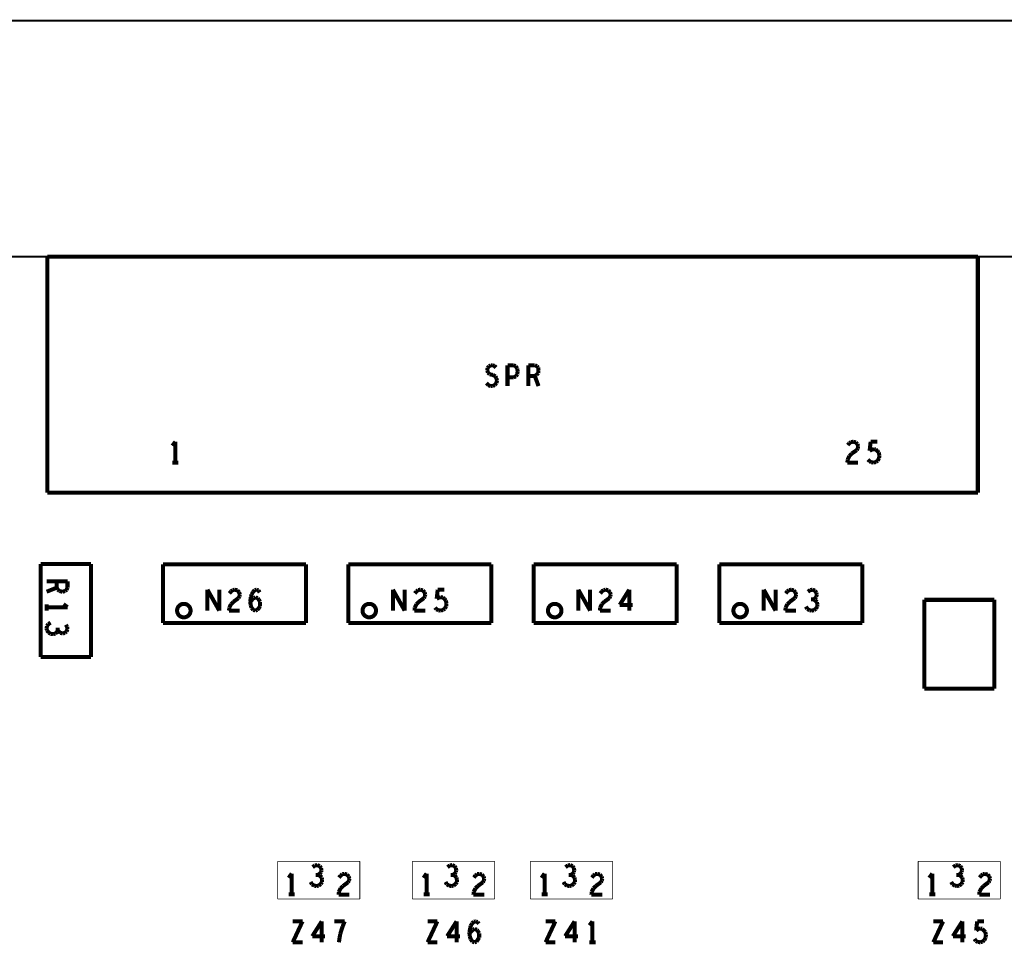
# Model space of a CAD drawing. Extents: x 0 to 33, y 0 to 21.
# Tile 10 of 22: x 9.9 to 12.9, y 14.6 to 17.3. Entities that reach past the tile are written whole.
import ezdxf

# ---------------------------------------------------------------- set-up
doc = ezdxf.new("R2010")
doc.units = 0
doc.layers.add('IO-62_B_BAS', color=7, linetype='CONTINUOUS')

msp = doc.modelspace()

# ---------------------------------------------------------------- linework, layer by layer
at = {"layer": 'IO-62_B_BAS'}
for points, const_width in [([(7.271, 17.291), (21.021, 17.291)], 0.006), ([(21.021, 16.591), (7.271, 16.591)], 0.006), ([(10.016, 16.591), (12.776, 16.591)], 0.012), ([(10.016, 15.891), (10.016, 16.591)], 0.012), ([(12.776, 16.591), (12.776, 15.891)], 0.012), ([(11.321, 16.254), (11.322, 16.261)], 0.012), ([(11.322, 16.261), (11.326, 16.266)], 0.012), ([(11.326, 16.266), (11.332, 16.269)], 0.012), ([(11.332, 16.269), (11.337, 16.269)], 0.012), ([(11.337, 16.269), (11.342, 16.267)], 0.012), ([(11.342, 16.267), (11.347, 16.262)], 0.012), ([(11.381, 16.207), (11.381, 16.269)], 0.012), ([(11.381, 16.269), (11.399, 16.269)], 0.012), ([(11.399, 16.269), (11.405, 16.266)], 0.012), ([(11.405, 16.266), (11.41, 16.259)], 0.012), ([(11.443, 16.207), (11.443, 16.269)], 0.012), ([(11.443, 16.269), (11.462, 16.269)], 0.012), ([(11.462, 16.269), (11.468, 16.266)], 0.012), ([(11.468, 16.266), (11.472, 16.262)], 0.012), ([(11.472, 16.262), (11.473, 16.254)], 0.012), ([(11.323, 16.247), (11.321, 16.254)], 0.012), ([(11.328, 16.242), (11.323, 16.247)], 0.012), ([(11.338, 16.24), (11.328, 16.242)], 0.012), ([(11.345, 16.236), (11.338, 16.24)], 0.012), ([(11.348, 16.23), (11.345, 16.236)], 0.012), ([(11.399, 16.233), (11.381, 16.233)], 0.012), ([(11.406, 16.236), (11.399, 16.233)], 0.012), ([(11.41, 16.242), (11.406, 16.236)], 0.012), ([(11.41, 16.259), (11.411, 16.251)], 0.012), ([(11.411, 16.251), (11.41, 16.242)], 0.012), ([(11.462, 16.237), (11.443, 16.237)], 0.012), ([(11.467, 16.24), (11.462, 16.237)], 0.012), ([(11.462, 16.237), (11.473, 16.207)], 0.012), ([(11.472, 16.246), (11.467, 16.24)], 0.012), ([(11.473, 16.254), (11.472, 16.246)], 0.012), ([(11.318, 16.216), (11.324, 16.21)], 0.012), ([(11.324, 16.21), (11.331, 16.207)], 0.012), ([(11.331, 16.207), (11.337, 16.207)], 0.012), ([(11.337, 16.207), (11.343, 16.21)], 0.012), ([(11.343, 16.21), (11.348, 16.216)], 0.012), ([(11.35, 16.223), (11.348, 16.23)], 0.012), ([(11.348, 16.216), (11.35, 16.223)], 0.012), ([(10.396, 16.042), (10.387, 16.03)], 0.012), ([(10.396, 15.98), (10.396, 16.042)], 0.012), ([(12.39, 16.032), (12.395, 16.038)], 0.012), ([(12.395, 16.038), (12.4, 16.041)], 0.012), ([(12.4, 16.041), (12.406, 16.042)], 0.012), ([(12.406, 16.042), (12.414, 16.04)], 0.012), ([(12.414, 16.04), (12.419, 16.035)], 0.012), ([(12.419, 16.035), (12.421, 16.029)], 0.012), ([(12.421, 16.029), (12.42, 16.022)], 0.012), ([(12.455, 16.015), (12.458, 16.042)], 0.012), ([(12.458, 16.042), (12.478, 16.042)], 0.012), ([(12.395, 16), (12.39, 15.989)], 0.012), ([(12.402, 16.007), (12.395, 16)], 0.012), ([(12.417, 16.017), (12.402, 16.007)], 0.012), ([(12.42, 16.022), (12.417, 16.017)], 0.012), ([(12.462, 16.019), (12.455, 16.015)], 0.012), ([(12.468, 16.02), (12.462, 16.019)], 0.012), ([(12.473, 16.019), (12.468, 16.02)], 0.012), ([(12.478, 16.015), (12.473, 16.019)], 0.012), ([(12.482, 16.01), (12.478, 16.015)], 0.012), ([(12.484, 16.002), (12.482, 16.01)], 0.012), ([(12.483, 15.993), (12.484, 16.002)], 0.012), ([(10.387, 15.98), (10.405, 15.98)], 0.012), ([(12.39, 15.989), (12.389, 15.98)], 0.012), ([(12.389, 15.98), (12.421, 15.98)], 0.012), ([(12.45, 15.989), (12.455, 15.984)], 0.012), ([(12.455, 15.984), (12.46, 15.981)], 0.012), ([(12.46, 15.981), (12.467, 15.98)], 0.012), ([(12.467, 15.98), (12.474, 15.982)], 0.012), ([(12.474, 15.982), (12.479, 15.986)], 0.012), ([(12.479, 15.986), (12.483, 15.993)], 0.012), ([(12.776, 15.891), (10.016, 15.891)], 0.012), ([(9.996, 15.679), (9.996, 15.403)], 0.012), ([(10.146, 15.679), (9.996, 15.679)], 0.012), ([(10.146, 15.403), (10.146, 15.679)], 0.012), ([(10.359, 15.678), (10.783, 15.678)], 0.012), ([(10.359, 15.504), (10.359, 15.678)], 0.012), ([(10.783, 15.678), (10.783, 15.504)], 0.012), ([(10.909, 15.678), (11.333, 15.678)], 0.012), ([(10.909, 15.504), (10.909, 15.678)], 0.012), ([(11.333, 15.678), (11.333, 15.504)], 0.012), ([(11.459, 15.678), (11.883, 15.678)], 0.012), ([(11.459, 15.504), (11.459, 15.678)], 0.012), ([(11.883, 15.678), (11.883, 15.504)], 0.012), ([(12.009, 15.678), (12.433, 15.678)], 0.012), ([(12.009, 15.504), (12.009, 15.678)], 0.012), ([(12.433, 15.678), (12.433, 15.504)], 0.012), ([(10.014, 15.628), (10.076, 15.628)], 0.012), ([(10.044, 15.609), (10.044, 15.628)], 0.012), ([(10.076, 15.628), (10.076, 15.609)], 0.012), ([(10.044, 15.609), (10.014, 15.597)], 0.012), ([(10.047, 15.603), (10.044, 15.609)], 0.012), ([(10.052, 15.599), (10.047, 15.603)], 0.012), ([(10.061, 15.597), (10.052, 15.599)], 0.012), ([(10.069, 15.599), (10.061, 15.597)], 0.012), ([(10.073, 15.603), (10.069, 15.599)], 0.012), ([(10.076, 15.609), (10.073, 15.603)], 0.012), ([(10.491, 15.541), (10.491, 15.603)], 0.012), ([(10.491, 15.603), (10.526, 15.541)], 0.012), ([(10.526, 15.541), (10.526, 15.603)], 0.012), ([(10.556, 15.592), (10.561, 15.598)], 0.012), ([(10.561, 15.598), (10.566, 15.602)], 0.012), ([(10.566, 15.602), (10.572, 15.603)], 0.012), ([(10.572, 15.603), (10.58, 15.601)], 0.012), ([(10.58, 15.601), (10.585, 15.595)], 0.012), ([(10.585, 15.595), (10.587, 15.589)], 0.012), ([(10.587, 15.589), (10.586, 15.583)], 0.012), ([(10.62, 15.582), (10.622, 15.589)], 0.012), ([(10.622, 15.589), (10.626, 15.596)], 0.012), ([(10.626, 15.596), (10.631, 15.602)], 0.012), ([(10.631, 15.602), (10.637, 15.603)], 0.012), ([(10.637, 15.603), (10.642, 15.601)], 0.012), ([(10.642, 15.601), (10.646, 15.595)], 0.012), ([(11.041, 15.541), (11.041, 15.603)], 0.012), ([(11.041, 15.603), (11.076, 15.541)], 0.012), ([(11.076, 15.541), (11.076, 15.603)], 0.012), ([(11.106, 15.592), (11.111, 15.598)], 0.012), ([(11.111, 15.598), (11.116, 15.602)], 0.012), ([(11.116, 15.602), (11.122, 15.603)], 0.012), ([(11.122, 15.603), (11.13, 15.601)], 0.012), ([(11.13, 15.601), (11.135, 15.595)], 0.012), ([(11.135, 15.595), (11.137, 15.589)], 0.012), ([(11.137, 15.589), (11.136, 15.583)], 0.012), ([(11.171, 15.576), (11.174, 15.603)], 0.012), ([(11.174, 15.603), (11.194, 15.603)], 0.012), ([(11.591, 15.541), (11.591, 15.603)], 0.012), ([(11.591, 15.603), (11.626, 15.541)], 0.012), ([(11.626, 15.541), (11.626, 15.603)], 0.012), ([(11.656, 15.592), (11.661, 15.598)], 0.012), ([(11.661, 15.598), (11.666, 15.602)], 0.012), ([(11.666, 15.602), (11.672, 15.603)], 0.012), ([(11.672, 15.603), (11.68, 15.601)], 0.012), ([(11.68, 15.601), (11.685, 15.595)], 0.012), ([(11.685, 15.595), (11.687, 15.589)], 0.012), ([(11.687, 15.589), (11.686, 15.583)], 0.012), ([(11.742, 15.603), (11.714, 15.558)], 0.012), ([(11.742, 15.541), (11.742, 15.603)], 0.012), ([(12.141, 15.541), (12.141, 15.603)], 0.012), ([(12.141, 15.603), (12.176, 15.541)], 0.012), ([(12.176, 15.541), (12.176, 15.603)], 0.012), ([(12.206, 15.592), (12.211, 15.598)], 0.012), ([(12.211, 15.598), (12.216, 15.602)], 0.012), ([(12.216, 15.602), (12.222, 15.603)], 0.012), ([(12.222, 15.603), (12.23, 15.601)], 0.012), ([(12.23, 15.601), (12.235, 15.595)], 0.012), ([(12.235, 15.595), (12.237, 15.589)], 0.012), ([(12.237, 15.589), (12.236, 15.583)], 0.012), ([(12.279, 15.602), (12.272, 15.597)], 0.012), ([(12.286, 15.603), (12.279, 15.602)], 0.012), ([(12.293, 15.6), (12.286, 15.603)], 0.012), ([(12.297, 15.594), (12.293, 15.6)], 0.012), ([(12.298, 15.588), (12.297, 15.594)], 0.012), ([(10.014, 15.56), (10.014, 15.541)], 0.012), ([(10.076, 15.551), (10.064, 15.56)], 0.012), ([(10.561, 15.56), (10.556, 15.55)], 0.012), ([(10.568, 15.567), (10.561, 15.56)], 0.012), ([(10.583, 15.578), (10.568, 15.567)], 0.012), ([(10.586, 15.583), (10.583, 15.578)], 0.012), ([(10.618, 15.569), (10.62, 15.582)], 0.012), ([(10.618, 15.566), (10.624, 15.574)], 0.012), ([(10.619, 15.558), (10.618, 15.569)], 0.012), ([(10.624, 15.574), (10.628, 15.578)], 0.012), ([(10.628, 15.578), (10.634, 15.58)], 0.012), ([(10.634, 15.58), (10.64, 15.578)], 0.012), ([(10.64, 15.578), (10.643, 15.574)], 0.012), ([(10.643, 15.574), (10.647, 15.567)], 0.012), ([(10.647, 15.567), (10.647, 15.56)], 0.012), ([(10.647, 15.56), (10.647, 15.554)], 0.012), ([(11.111, 15.56), (11.106, 15.55)], 0.012), ([(11.118, 15.567), (11.111, 15.56)], 0.012), ([(11.133, 15.578), (11.118, 15.567)], 0.012), ([(11.136, 15.583), (11.133, 15.578)], 0.012), ([(11.178, 15.58), (11.171, 15.576)], 0.012), ([(11.183, 15.581), (11.178, 15.58)], 0.012), ([(11.189, 15.58), (11.183, 15.581)], 0.012), ([(11.194, 15.576), (11.189, 15.58)], 0.012), ([(11.198, 15.571), (11.194, 15.576)], 0.012), ([(11.2, 15.562), (11.198, 15.571)], 0.012), ([(11.199, 15.554), (11.2, 15.562)], 0.012), ([(11.661, 15.56), (11.656, 15.55)], 0.012), ([(11.668, 15.567), (11.661, 15.56)], 0.012), ([(11.683, 15.578), (11.668, 15.567)], 0.012), ([(11.686, 15.583), (11.683, 15.578)], 0.012), ([(12.211, 15.56), (12.206, 15.55)], 0.012), ([(12.218, 15.567), (12.211, 15.56)], 0.012), ([(12.233, 15.578), (12.218, 15.567)], 0.012), ([(12.236, 15.583), (12.233, 15.578)], 0.012), ([(12.288, 15.574), (12.281, 15.574)], 0.012), ([(12.288, 15.574), (12.293, 15.577)], 0.012), ([(12.293, 15.572), (12.288, 15.574)], 0.012), ([(12.293, 15.577), (12.297, 15.582)], 0.012), ([(12.299, 15.566), (12.293, 15.572)], 0.012), ([(12.297, 15.582), (12.298, 15.588)], 0.012), ([(12.3, 15.559), (12.299, 15.566)], 0.012), ([(12.825, 15.573), (12.617, 15.573)], 0.012), ([(12.617, 15.573), (12.617, 15.309)], 0.012), ([(12.825, 15.309), (12.825, 15.573)], 0.012), ([(10.014, 15.551), (10.076, 15.551)], 0.012), ([(10.556, 15.55), (10.555, 15.541)], 0.012), ([(10.555, 15.541), (10.587, 15.541)], 0.012), ([(10.622, 15.549), (10.619, 15.558)], 0.012), ([(10.627, 15.543), (10.622, 15.549)], 0.012), ([(10.633, 15.541), (10.627, 15.543)], 0.012), ([(10.639, 15.543), (10.633, 15.541)], 0.012), ([(10.643, 15.548), (10.639, 15.543)], 0.012), ([(10.647, 15.554), (10.643, 15.548)], 0.012), ([(11.106, 15.55), (11.105, 15.541)], 0.012), ([(11.105, 15.541), (11.137, 15.541)], 0.012), ([(11.166, 15.55), (11.17, 15.545)], 0.012), ([(11.17, 15.545), (11.176, 15.542)], 0.012), ([(11.176, 15.542), (11.183, 15.541)], 0.012), ([(11.183, 15.541), (11.19, 15.543)], 0.012), ([(11.19, 15.543), (11.195, 15.547)], 0.012), ([(11.195, 15.547), (11.199, 15.554)], 0.012), ([(11.656, 15.55), (11.655, 15.541)], 0.012), ([(11.655, 15.541), (11.687, 15.541)], 0.012), ([(11.714, 15.558), (11.752, 15.558)], 0.012), ([(12.206, 15.55), (12.205, 15.541)], 0.012), ([(12.205, 15.541), (12.237, 15.541)], 0.012), ([(12.266, 15.553), (12.27, 15.546)], 0.012), ([(12.27, 15.546), (12.277, 15.542)], 0.012), ([(12.277, 15.542), (12.283, 15.541)], 0.012), ([(12.283, 15.541), (12.29, 15.542)], 0.012), ([(12.29, 15.542), (12.296, 15.547)], 0.012), ([(12.296, 15.547), (12.3, 15.553)], 0.012), ([(12.3, 15.553), (12.3, 15.559)], 0.012), ([(10.026, 15.505), (10.019, 15.501)], 0.012), ([(10.783, 15.504), (10.359, 15.504)], 0.012), ([(11.333, 15.504), (10.909, 15.504)], 0.012), ([(11.883, 15.504), (11.459, 15.504)], 0.012), ([(12.433, 15.504), (12.009, 15.504)], 0.012), ([(10.015, 15.495), (10.014, 15.488)], 0.012), ([(10.014, 15.488), (10.015, 15.482)], 0.012), ([(10.019, 15.501), (10.015, 15.495)], 0.012), ([(10.015, 15.482), (10.02, 15.476)], 0.012), ([(10.02, 15.476), (10.026, 15.472)], 0.012), ([(10.026, 15.472), (10.033, 15.471)], 0.012), ([(10.033, 15.471), (10.04, 15.473)], 0.012), ([(10.04, 15.473), (10.045, 15.478)], 0.012), ([(10.045, 15.478), (10.047, 15.483)], 0.012), ([(10.047, 15.483), (10.047, 15.49)], 0.012), ([(10.047, 15.483), (10.05, 15.479)], 0.012), ([(10.05, 15.479), (10.055, 15.475)], 0.012), ([(10.055, 15.475), (10.062, 15.473)], 0.012), ([(10.062, 15.473), (10.068, 15.475)], 0.012), ([(10.068, 15.475), (10.073, 15.479)], 0.012), ([(10.075, 15.492), (10.071, 15.499)], 0.012), ([(10.073, 15.479), (10.076, 15.486)], 0.012), ([(10.076, 15.486), (10.075, 15.492)], 0.012), ([(9.996, 15.403), (10.146, 15.403)], 0.012), ([(12.617, 15.309), (12.825, 15.309)], 0.012), ([(10.699, 14.797), (10.943, 14.797)], 0.002), ([(10.699, 14.685), (10.699, 14.797)], 0.002), ([(10.81, 14.785), (10.803, 14.78)], 0.012), ([(10.817, 14.786), (10.81, 14.785)], 0.012), ([(10.824, 14.783), (10.817, 14.786)], 0.012), ([(10.828, 14.777), (10.824, 14.783)], 0.012), ([(10.829, 14.771), (10.828, 14.777)], 0.012), ([(10.943, 14.797), (10.943, 14.685)], 0.002), ([(11.099, 14.797), (11.343, 14.797)], 0.002), ([(11.099, 14.685), (11.099, 14.797)], 0.002), ([(11.21, 14.785), (11.203, 14.78)], 0.012), ([(11.217, 14.786), (11.21, 14.785)], 0.012), ([(11.224, 14.783), (11.217, 14.786)], 0.012), ([(11.228, 14.777), (11.224, 14.783)], 0.012), ([(11.229, 14.771), (11.228, 14.777)], 0.012), ([(11.343, 14.797), (11.343, 14.685)], 0.002), ([(11.449, 14.797), (11.693, 14.797)], 0.002), ([(11.449, 14.685), (11.449, 14.797)], 0.002), ([(11.56, 14.785), (11.553, 14.78)], 0.012), ([(11.567, 14.786), (11.56, 14.785)], 0.012), ([(11.574, 14.783), (11.567, 14.786)], 0.012), ([(11.578, 14.777), (11.574, 14.783)], 0.012), ([(11.579, 14.771), (11.578, 14.777)], 0.012), ([(11.693, 14.797), (11.693, 14.685)], 0.002), ([(12.599, 14.797), (12.843, 14.797)], 0.002), ([(12.599, 14.685), (12.599, 14.797)], 0.002), ([(12.71, 14.785), (12.703, 14.78)], 0.012), ([(12.717, 14.786), (12.71, 14.785)], 0.012), ([(12.724, 14.783), (12.717, 14.786)], 0.012), ([(12.728, 14.777), (12.724, 14.783)], 0.012), ([(12.729, 14.771), (12.728, 14.777)], 0.012), ([(12.843, 14.797), (12.843, 14.685)], 0.002), ([(10.741, 14.761), (10.732, 14.748)], 0.012), ([(10.741, 14.699), (10.741, 14.761)], 0.012), ([(10.819, 14.757), (10.812, 14.757)], 0.012), ([(10.819, 14.757), (10.824, 14.76)], 0.012), ([(10.824, 14.755), (10.819, 14.757)], 0.012), ([(10.824, 14.76), (10.828, 14.765)], 0.012), ([(10.83, 14.749), (10.824, 14.755)], 0.012), ([(10.828, 14.765), (10.829, 14.771)], 0.012), ([(10.831, 14.742), (10.83, 14.749)], 0.012), ([(10.831, 14.736), (10.831, 14.742)], 0.012), ([(10.881, 14.749), (10.886, 14.755)], 0.012), ([(10.886, 14.755), (10.891, 14.759)], 0.012), ([(10.891, 14.759), (10.897, 14.76)], 0.012), ([(10.897, 14.76), (10.905, 14.758)], 0.012), ([(10.905, 14.758), (10.91, 14.752)], 0.012), ([(10.91, 14.752), (10.912, 14.746)], 0.012), ([(10.912, 14.746), (10.911, 14.74)], 0.012), ([(11.141, 14.761), (11.132, 14.748)], 0.012), ([(11.141, 14.699), (11.141, 14.761)], 0.012), ([(11.219, 14.757), (11.212, 14.757)], 0.012), ([(11.219, 14.757), (11.224, 14.76)], 0.012), ([(11.224, 14.755), (11.219, 14.757)], 0.012), ([(11.224, 14.76), (11.228, 14.765)], 0.012), ([(11.23, 14.749), (11.224, 14.755)], 0.012), ([(11.228, 14.765), (11.229, 14.771)], 0.012), ([(11.231, 14.742), (11.23, 14.749)], 0.012), ([(11.231, 14.736), (11.231, 14.742)], 0.012), ([(11.281, 14.749), (11.286, 14.755)], 0.012), ([(11.286, 14.755), (11.291, 14.759)], 0.012), ([(11.291, 14.759), (11.297, 14.76)], 0.012), ([(11.297, 14.76), (11.305, 14.758)], 0.012), ([(11.305, 14.758), (11.31, 14.752)], 0.012), ([(11.31, 14.752), (11.312, 14.746)], 0.012), ([(11.312, 14.746), (11.311, 14.74)], 0.012), ([(11.491, 14.761), (11.482, 14.748)], 0.012), ([(11.491, 14.699), (11.491, 14.761)], 0.012), ([(11.569, 14.757), (11.562, 14.757)], 0.012), ([(11.569, 14.757), (11.574, 14.76)], 0.012), ([(11.574, 14.755), (11.569, 14.757)], 0.012), ([(11.574, 14.76), (11.578, 14.765)], 0.012), ([(11.58, 14.749), (11.574, 14.755)], 0.012), ([(11.578, 14.765), (11.579, 14.771)], 0.012), ([(11.581, 14.742), (11.58, 14.749)], 0.012), ([(11.581, 14.736), (11.581, 14.742)], 0.012), ([(11.631, 14.749), (11.636, 14.755)], 0.012), ([(11.636, 14.755), (11.641, 14.759)], 0.012), ([(11.641, 14.759), (11.647, 14.76)], 0.012), ([(11.647, 14.76), (11.655, 14.758)], 0.012), ([(11.655, 14.758), (11.66, 14.752)], 0.012), ([(11.66, 14.752), (11.662, 14.746)], 0.012), ([(11.662, 14.746), (11.661, 14.74)], 0.012), ([(12.641, 14.761), (12.632, 14.748)], 0.012), ([(12.641, 14.699), (12.641, 14.761)], 0.012), ([(12.719, 14.757), (12.712, 14.757)], 0.012), ([(12.719, 14.757), (12.724, 14.76)], 0.012), ([(12.724, 14.755), (12.719, 14.757)], 0.012), ([(12.724, 14.76), (12.728, 14.765)], 0.012), ([(12.73, 14.749), (12.724, 14.755)], 0.012), ([(12.728, 14.765), (12.729, 14.771)], 0.012), ([(12.731, 14.742), (12.73, 14.749)], 0.012), ([(12.731, 14.736), (12.731, 14.742)], 0.012), ([(12.781, 14.749), (12.786, 14.755)], 0.012), ([(12.786, 14.755), (12.791, 14.759)], 0.012), ([(12.791, 14.759), (12.797, 14.76)], 0.012), ([(12.797, 14.76), (12.805, 14.758)], 0.012), ([(12.805, 14.758), (12.81, 14.752)], 0.012), ([(12.81, 14.752), (12.812, 14.746)], 0.012), ([(12.812, 14.746), (12.811, 14.74)], 0.012), ([(10.797, 14.736), (10.801, 14.729)], 0.012), ([(10.801, 14.729), (10.808, 14.725)], 0.012), ([(10.808, 14.725), (10.814, 14.724)], 0.012), ([(10.814, 14.724), (10.821, 14.725)], 0.012), ([(10.821, 14.725), (10.827, 14.73)], 0.012), ([(10.827, 14.73), (10.831, 14.736)], 0.012), ([(10.886, 14.717), (10.881, 14.707)], 0.012), ([(10.893, 14.724), (10.886, 14.717)], 0.012), ([(10.908, 14.735), (10.893, 14.724)], 0.012), ([(10.911, 14.74), (10.908, 14.735)], 0.012), ([(11.197, 14.736), (11.201, 14.729)], 0.012), ([(11.201, 14.729), (11.208, 14.725)], 0.012), ([(11.208, 14.725), (11.214, 14.724)], 0.012), ([(11.214, 14.724), (11.221, 14.725)], 0.012), ([(11.221, 14.725), (11.227, 14.73)], 0.012), ([(11.227, 14.73), (11.231, 14.736)], 0.012), ([(11.286, 14.717), (11.281, 14.707)], 0.012), ([(11.293, 14.724), (11.286, 14.717)], 0.012), ([(11.308, 14.735), (11.293, 14.724)], 0.012), ([(11.311, 14.74), (11.308, 14.735)], 0.012), ([(11.547, 14.736), (11.551, 14.729)], 0.012), ([(11.551, 14.729), (11.558, 14.725)], 0.012), ([(11.558, 14.725), (11.564, 14.724)], 0.012), ([(11.564, 14.724), (11.571, 14.725)], 0.012), ([(11.571, 14.725), (11.577, 14.73)], 0.012), ([(11.577, 14.73), (11.581, 14.736)], 0.012), ([(11.636, 14.717), (11.631, 14.707)], 0.012), ([(11.643, 14.724), (11.636, 14.717)], 0.012), ([(11.658, 14.735), (11.643, 14.724)], 0.012), ([(11.661, 14.74), (11.658, 14.735)], 0.012), ([(12.697, 14.736), (12.701, 14.729)], 0.012), ([(12.701, 14.729), (12.708, 14.725)], 0.012), ([(12.708, 14.725), (12.714, 14.724)], 0.012), ([(12.714, 14.724), (12.721, 14.725)], 0.012), ([(12.721, 14.725), (12.727, 14.73)], 0.012), ([(12.727, 14.73), (12.731, 14.736)], 0.012), ([(12.786, 14.717), (12.781, 14.707)], 0.012), ([(12.793, 14.724), (12.786, 14.717)], 0.012), ([(12.808, 14.735), (12.793, 14.724)], 0.012), ([(12.811, 14.74), (12.808, 14.735)], 0.012), ([(10.732, 14.699), (10.75, 14.699)], 0.012), ([(10.881, 14.707), (10.88, 14.698)], 0.012), ([(10.88, 14.698), (10.912, 14.698)], 0.012), ([(11.132, 14.699), (11.15, 14.699)], 0.012), ([(11.281, 14.707), (11.28, 14.698)], 0.012), ([(11.28, 14.698), (11.312, 14.698)], 0.012), ([(11.482, 14.699), (11.5, 14.699)], 0.012), ([(11.631, 14.707), (11.63, 14.698)], 0.012), ([(11.63, 14.698), (11.662, 14.698)], 0.012), ([(12.632, 14.699), (12.65, 14.699)], 0.012), ([(12.781, 14.707), (12.78, 14.698)], 0.012), ([(12.78, 14.698), (12.812, 14.698)], 0.012), ([(10.943, 14.685), (10.699, 14.685)], 0.002), ([(11.343, 14.685), (11.099, 14.685)], 0.002), ([(11.693, 14.685), (11.449, 14.685)], 0.002), ([(12.843, 14.685), (12.599, 14.685)], 0.002), ([(10.744, 14.619), (10.773, 14.619)], 0.012), ([(10.773, 14.619), (10.744, 14.557)], 0.012), ([(10.83, 14.619), (10.802, 14.575)], 0.012), ([(10.83, 14.557), (10.83, 14.619)], 0.012), ([(10.898, 14.619), (10.867, 14.619)], 0.012), ([(10.888, 14.592), (10.892, 14.604)], 0.012), ([(10.892, 14.604), (10.898, 14.619)], 0.012), ([(11.144, 14.619), (11.173, 14.619)], 0.012), ([(11.173, 14.619), (11.144, 14.557)], 0.012), ([(11.23, 14.619), (11.202, 14.575)], 0.012), ([(11.23, 14.557), (11.23, 14.619)], 0.012), ([(11.268, 14.585), (11.27, 14.599)], 0.012), ([(11.27, 14.599), (11.272, 14.606)], 0.012), ([(11.272, 14.606), (11.276, 14.613)], 0.012), ([(11.276, 14.613), (11.281, 14.618)], 0.012), ([(11.278, 14.594), (11.284, 14.597)], 0.012), ([(11.281, 14.618), (11.287, 14.619)], 0.012), ([(11.284, 14.597), (11.29, 14.594)], 0.012), ([(11.287, 14.619), (11.292, 14.617)], 0.012), ([(11.292, 14.617), (11.296, 14.612)], 0.012), ([(11.494, 14.619), (11.523, 14.619)], 0.012), ([(11.523, 14.619), (11.494, 14.557)], 0.012), ([(11.58, 14.619), (11.552, 14.575)], 0.012), ([(11.58, 14.557), (11.58, 14.619)], 0.012), ([(11.633, 14.619), (11.624, 14.607)], 0.012), ([(11.633, 14.557), (11.633, 14.619)], 0.012), ([(12.644, 14.619), (12.673, 14.619)], 0.012), ([(12.673, 14.619), (12.644, 14.557)], 0.012), ([(12.73, 14.619), (12.702, 14.575)], 0.012), ([(12.73, 14.557), (12.73, 14.619)], 0.012), ([(12.771, 14.592), (12.774, 14.619)], 0.012), ([(12.778, 14.597), (12.771, 14.592)], 0.012), ([(12.774, 14.619), (12.794, 14.619)], 0.012), ([(12.783, 14.598), (12.778, 14.597)], 0.012), ([(12.789, 14.597), (12.783, 14.598)], 0.012), ([(12.794, 14.592), (12.789, 14.597)], 0.012), ([(10.802, 14.575), (10.84, 14.575)], 0.012), ([(10.881, 14.557), (10.883, 14.571)], 0.012), ([(10.883, 14.571), (10.885, 14.582)], 0.012), ([(10.885, 14.582), (10.888, 14.592)], 0.012), ([(11.202, 14.575), (11.24, 14.575)], 0.012), ([(11.268, 14.583), (11.274, 14.59)], 0.012), ([(11.269, 14.575), (11.268, 14.585)], 0.012), ([(11.272, 14.566), (11.269, 14.575)], 0.012), ([(11.274, 14.59), (11.278, 14.594)], 0.012), ([(11.29, 14.594), (11.293, 14.59)], 0.012), ([(11.293, 14.59), (11.297, 14.584)], 0.012), ([(11.297, 14.571), (11.293, 14.565)], 0.012), ([(11.297, 14.584), (11.297, 14.577)], 0.012), ([(11.297, 14.577), (11.297, 14.571)], 0.012), ([(11.552, 14.575), (11.59, 14.575)], 0.012), ([(12.702, 14.575), (12.74, 14.575)], 0.012), ([(12.766, 14.567), (12.77, 14.561)], 0.012), ([(12.798, 14.587), (12.794, 14.592)], 0.012), ([(12.795, 14.563), (12.799, 14.571)], 0.012), ([(12.8, 14.579), (12.798, 14.587)], 0.012), ([(12.799, 14.571), (12.8, 14.579)], 0.012), ([(10.744, 14.557), (10.773, 14.557)], 0.012), ([(11.144, 14.557), (11.173, 14.557)], 0.012), ([(11.277, 14.559), (11.272, 14.566)], 0.012), ([(11.283, 14.557), (11.277, 14.559)], 0.012), ([(11.289, 14.559), (11.283, 14.557)], 0.012), ([(11.293, 14.565), (11.289, 14.559)], 0.012), ([(11.494, 14.557), (11.523, 14.557)], 0.012), ([(11.624, 14.557), (11.642, 14.557)], 0.012), ([(12.644, 14.557), (12.673, 14.557)], 0.012), ([(12.77, 14.561), (12.776, 14.558)], 0.012), ([(12.776, 14.558), (12.783, 14.557)], 0.012), ([(12.783, 14.557), (12.79, 14.559)], 0.012), ([(12.79, 14.559), (12.795, 14.563)], 0.012)]:
    msp.add_lwpolyline(points, dxfattribs=dict(at, const_width=const_width))
at = {"layer": 'IO-62_B_BAS', "const_width": 0.012}
for points in [[(10.401, 15.541, 1), (10.441, 15.541, 1)], [(10.951, 15.541, 1), (10.991, 15.541, 1)], [(11.501, 15.541, 1), (11.541, 15.541, 1)], [(12.051, 15.541, 1), (12.091, 15.541, 1)]]:
    msp.add_lwpolyline(points, format="xyb", close=True, dxfattribs=at)

doc.saveas('drawing.dxf')
